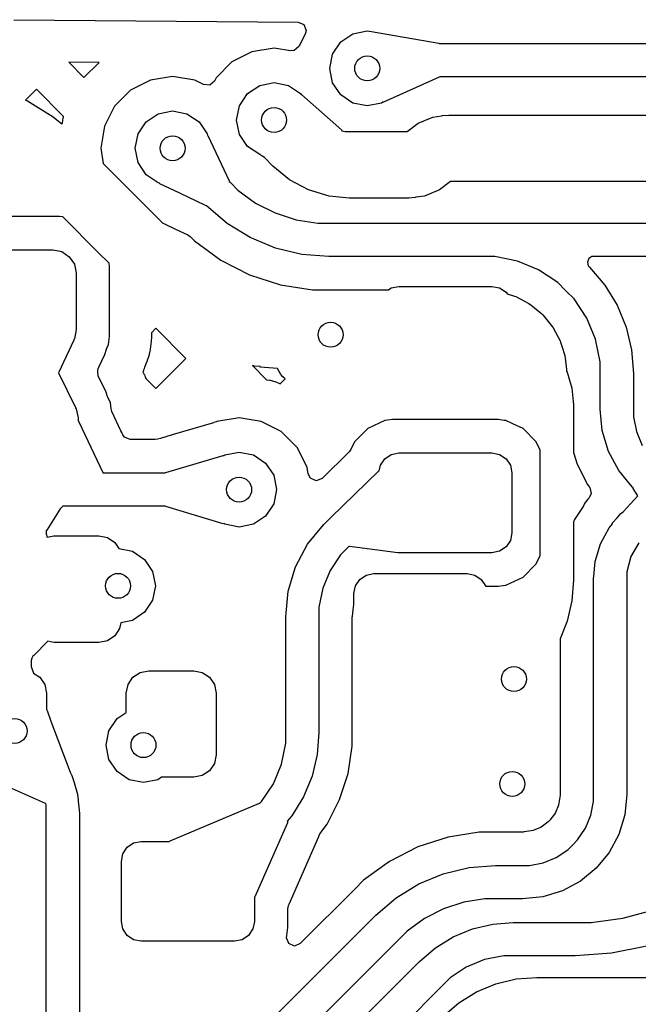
# Model space of a CAD drawing. Extents: x 126.5 to 186.7, y -114.4 to -68.6.
# Tile 5 of 32: x 141.7 to 145.4, y -87.1 to -81.1. Entities that reach past the tile are written whole.
import ezdxf

# ---------------------------------------------------------------- set-up
doc = ezdxf.new("R2010")
doc.units = 0
doc.layers.add('BLACK', color=7, linetype='CONTINUOUS')

msp = doc.modelspace()

# ---------------------------------------------------------------- linework, layer by layer
at = {"layer": 'BLACK', "linetype": 'CONTINUOUS'}
for p, q in [((141.624118, -81.149173), (143.332477, -81.164082)), ((143.332477, -81.164082), (143.366998, -81.178735)), ((143.366998, -81.178735), (143.381047, -81.213508)), ((143.375708, -81.235326), (143.337495, -81.310322)), ((143.381047, -81.213508), (143.375708, -81.235326)), ((143.588986, -81.282643), (143.661981, -81.233869)), ((143.661981, -81.233869), (143.748085, -81.216742)), ((143.748085, -81.216742), (143.759488, -81.21901)), ((143.759488, -81.21901), (143.759775, -81.218893)), ((143.759775, -81.218893), (143.761678, -81.219058)), ((143.761678, -81.219058), (144.178521, -81.290083)), ((143.188085, -81.320938), (143.054959, -81.342023)), ((143.286171, -81.336473), (143.188085, -81.320938)), ((143.337495, -81.310322), (143.308978, -81.334678)), ((143.540212, -81.355638), (143.588986, -81.282643)), ((144.178521, -81.290083), (144.181158, -81.291742)), ((144.181158, -81.291742), (148.597876, -81.291742)), ((143.054956, -81.342024), (142.934871, -81.403209)), ((143.054957, -81.342023), (143.054956, -81.342024)), ((143.054959, -81.342023), (143.054957, -81.342023)), ((143.308978, -81.334678), (143.286171, -81.336473)), ((143.523085, -81.441742), (143.540212, -81.355638)), ((142.136048, -81.405649), (141.953381, -81.404054)), ((141.953381, -81.404054), (142.045512, -81.496185)), ((142.045512, -81.496185), (142.136048, -81.405649)), ((142.934864, -81.403214), (142.83956, -81.498518)), ((142.934871, -81.403209), (142.934864, -81.403214)), ((143.540212, -81.527846), (143.523085, -81.441742)), ((142.578085, -81.490938), (142.444959, -81.512023)), ((142.711211, -81.512023), (142.578085, -81.490938)), ((142.839555, -81.498525), (142.829886, -81.5175)), ((142.83956, -81.498518), (142.839555, -81.498525)), ((144.181321, -81.494834), (143.845119, -81.644741)), ((144.184829, -81.492421), (144.181321, -81.494834)), ((144.18511, -81.491742), (144.184829, -81.492421)), ((148.49814, -81.491742), (144.18511, -81.491742)), ((142.444956, -81.512024), (142.324871, -81.573209)), ((142.444957, -81.512023), (142.444956, -81.512024)), ((142.444959, -81.512023), (142.444957, -81.512023)), ((142.711212, -81.512023), (142.711211, -81.512023)), ((142.711213, -81.512024), (142.711212, -81.512023)), ((142.763983, -81.538911), (142.711213, -81.512024)), ((142.801367, -81.541855), (142.763983, -81.538911)), ((142.829886, -81.5175), (142.801367, -81.541855)), ((143.028986, -81.592643), (143.101981, -81.543869)), ((143.101981, -81.543869), (143.188085, -81.526742)), ((143.188085, -81.526742), (143.274189, -81.543869)), ((143.274189, -81.543869), (143.347184, -81.592643)), ((143.588986, -81.600841), (143.540212, -81.527846)), ((141.759212, -81.566266), (141.693576, -81.631901)), ((141.923088, -81.730142), (141.759212, -81.566266)), ((142.324864, -81.573214), (142.229557, -81.668521)), ((142.324871, -81.573209), (142.324864, -81.573214)), ((142.980212, -81.665638), (143.028986, -81.592643)), ((143.347184, -81.592643), (143.350921, -81.598236)), ((143.350921, -81.598236), (143.355398, -81.599949)), ((143.355398, -81.599949), (143.593231, -81.811487)), ((143.661981, -81.649615), (143.588986, -81.600841)), ((141.693576, -81.631901), (141.705468, -81.636827)), ((141.705468, -81.636827), (141.861149, -81.732229)), ((142.229552, -81.668528), (142.168367, -81.788613)), ((142.229557, -81.668521), (142.229552, -81.668528)), ((142.963085, -81.751742), (142.980212, -81.665638)), ((143.748085, -81.666742), (143.661981, -81.649615)), ((143.834189, -81.649615), (143.748085, -81.666742)), ((143.841332, -81.644842), (143.834189, -81.649615)), ((143.845119, -81.644741), (143.841332, -81.644842)), ((141.861149, -81.732229), (141.911922, -81.775593)), ((141.921018, -81.73941), (141.92177, -81.735634)), ((141.92177, -81.735634), (141.923088, -81.730142)), ((142.418986, -81.762643), (142.491981, -81.713869)), ((142.491981, -81.713869), (142.578085, -81.696742)), ((142.578085, -81.696742), (142.664189, -81.713869)), ((142.664189, -81.713869), (142.737184, -81.762643)), ((144.053408, -81.771416), (144.142827, -81.734364)), ((144.142827, -81.734364), (144.195254, -81.727458)), ((144.195254, -81.727458), (144.199777, -81.725585)), ((144.199777, -81.725585), (144.238229, -81.721797)), ((144.238229, -81.721797), (144.238789, -81.721724)), ((144.238789, -81.721724), (144.238789, -81.721742)), ((144.238789, -81.721742), (144.23879, -81.721742)), ((144.23879, -81.721742), (144.238795, -81.721742)), ((144.238795, -81.721742), (147.777762, -81.721742)), ((141.911922, -81.775593), (141.915919, -81.771597)), ((141.915919, -81.771597), (141.921018, -81.73941)), ((142.168366, -81.788616), (142.147281, -81.921742)), ((142.168367, -81.788613), (142.168366, -81.788614)), ((142.168366, -81.788614), (142.168366, -81.788616)), ((142.370212, -81.835638), (142.418986, -81.762643)), ((142.737184, -81.762643), (142.785958, -81.835638)), ((142.980212, -81.837846), (142.963085, -81.751742)), ((143.98785, -81.821742), (144.053408, -81.771416)), ((142.353085, -81.921742), (142.370212, -81.835638)), ((142.785958, -81.835638), (142.787311, -81.842442)), ((142.787311, -81.842442), (142.790696, -81.845681)), ((142.790696, -81.845681), (142.918798, -82.117227)), ((143.028986, -81.910841), (142.980212, -81.837846)), ((143.593231, -81.811487), (143.595745, -81.816677)), ((143.595745, -81.816677), (143.61465, -81.821743)), ((143.61465, -81.821743), (143.649002, -81.821742)), ((143.649002, -81.821742), (143.649003, -81.821742)), ((143.649003, -81.821742), (143.98785, -81.821742)), ((143.101981, -81.959615), (143.028986, -81.910841)), ((142.147281, -81.921742), (142.161649, -82.012462)), ((142.370212, -82.007846), (142.353085, -81.921742)), ((143.107437, -81.9607), (143.101981, -81.959615)), ((143.110409, -81.964825), (143.107437, -81.9607)), ((143.131146, -81.977645), (143.110409, -81.964825)), ((142.161649, -82.012462), (142.415708, -82.266522)), ((142.418986, -82.080841), (142.370212, -82.007846)), ((143.181664, -82.028163), (143.131146, -81.977645)), ((143.181663, -82.028176), (143.18167, -82.028169)), ((143.281818, -82.110365), (143.181663, -82.028176)), ((143.181668, -82.028166), (143.181664, -82.028163)), ((143.18167, -82.028169), (143.181668, -82.028166)), ((142.491981, -82.129615), (142.418986, -82.080841)), ((142.498911, -82.130993), (142.491981, -82.129615)), ((142.501955, -82.134376), (142.498911, -82.130993)), ((142.62208, -82.191718), (142.501955, -82.134376)), ((142.918798, -82.117227), (142.91899, -82.121226)), ((142.91899, -82.121226), (142.923796, -82.126032)), ((142.923796, -82.126032), (142.923832, -82.126076)), ((142.923832, -82.126076), (142.970477, -82.172719)), ((143.396083, -82.171437), (143.281818, -82.110365)), ((144.24833, -82.121742), (144.18269, -82.172086)), ((147.777861, -82.121742), (144.24833, -82.121742)), ((142.776302, -82.265337), (142.62208, -82.191718)), ((142.970477, -82.172719), (143.077307, -82.250333)), ((143.520066, -82.209044), (143.396083, -82.171437)), ((143.640485, -82.220903), (143.520066, -82.209044)), ((144.093283, -82.2091), (144.041057, -82.215966)), ((144.18269, -82.172086), (144.093283, -82.2091)), ((142.415708, -82.266522), (142.415712, -82.266527)), ((142.415712, -82.266527), (142.519784, -82.370598)), ((142.781341, -82.266419), (142.776302, -82.265337)), ((142.782375, -82.267453), (142.781341, -82.266419)), ((142.782372, -82.267458), (142.782376, -82.267454)), ((142.906338, -82.373331), (142.782372, -82.267458)), ((142.782376, -82.267454), (142.782375, -82.267453)), ((143.077307, -82.250333), (143.194963, -82.31028)), ((143.649003, -82.221742), (143.640485, -82.220903)), ((143.649004, -82.221742), (143.649003, -82.221742)), ((143.997344, -82.221742), (143.649004, -82.221742)), ((143.997374, -82.221742), (143.997344, -82.221742)), ((144.036392, -82.217899), (143.997374, -82.221742)), ((144.041057, -82.215966), (144.036392, -82.217899)), ((143.194963, -82.31028), (143.320548, -82.351084)), ((141.897982, -82.331242), (141.538188, -82.331242)), ((141.897986, -82.331242), (141.897982, -82.331242)), ((141.917283, -82.333782), (141.897986, -82.331242)), ((142.132864, -82.549364), (141.917283, -82.333782)), ((142.519784, -82.370598), (142.520771, -82.37107)), ((142.520771, -82.37107), (142.520772, -82.371071)), ((142.520772, -82.371071), (142.533552, -82.377171)), ((142.533552, -82.377171), (142.533552, -82.377172)), ((142.533552, -82.377172), (142.596296, -82.407123)), ((143.045339, -82.458508), (142.906338, -82.373331)), ((143.320548, -82.351084), (143.45097, -82.371742)), ((143.45097, -82.371742), (143.516993, -82.371742)), ((143.516993, -82.371742), (144.445744, -82.371742)), ((144.445744, -82.371742), (145.110425, -82.371742)), ((145.110425, -82.371742), (148.516165, -82.371742)), ((142.596296, -82.407123), (142.669432, -82.442035)), ((142.669432, -82.442035), (142.68297, -82.451606)), ((142.68297, -82.451606), (142.709572, -82.478207)), ((142.709572, -82.478207), (142.709575, -82.478209)), ((142.709575, -82.478209), (142.867401, -82.592873)), ((143.195953, -82.520894), (143.045339, -82.458508)), ((141.578085, -82.531742), (141.858085, -82.531742)), ((141.858085, -82.531742), (141.911661, -82.542399)), ((141.911661, -82.542399), (141.95708, -82.572747)), ((142.132869, -82.549368), (142.132864, -82.549364)), ((142.196043, -82.612542), (142.132869, -82.549368)), ((143.354472, -82.558951), (143.195953, -82.520894)), ((143.516992, -82.571742), (143.354472, -82.558951)), ((141.95708, -82.572747), (141.987428, -82.618166)), ((141.987428, -82.618166), (141.998085, -82.671742)), ((142.198584, -82.631842), (142.196043, -82.612542)), ((142.867401, -82.592873), (142.867403, -82.592874)), ((142.867403, -82.592874), (143.041227, -82.681439)), ((143.516993, -82.571742), (143.516992, -82.571741)), ((143.516992, -82.571741), (143.516992, -82.571742)), ((144.445739, -82.571742), (143.516993, -82.571742)), ((144.514912, -82.571746), (144.445739, -82.571742)), ((144.650599, -82.598742), (144.514912, -82.571746)), ((144.778413, -82.651691), (144.650599, -82.598742)), ((145.080075, -82.58451), (145.071357, -82.605555)), ((145.071357, -82.605555), (145.075802, -82.627897)), ((145.099017, -82.571856), (145.080075, -82.58451)), ((145.110407, -82.571757), (145.099017, -82.571856)), ((145.110425, -82.571742), (145.110407, -82.571742)), ((145.110407, -82.571742), (145.110407, -82.571757)), ((148.696143, -82.571742), (145.110425, -82.571742)), ((141.998085, -82.671742), (141.998085, -83.011742)), ((142.198584, -82.824916), (142.198584, -82.631842)), ((143.041227, -82.681439), (143.226764, -82.741723)), ((144.893442, -82.728556), (144.778413, -82.651691)), ((145.075802, -82.627897), (145.083786, -82.636021)), ((145.083786, -82.636021), (145.083786, -82.636022)), ((145.083786, -82.636022), (145.08379, -82.636028)), ((145.08379, -82.636028), (145.083797, -82.636033)), ((145.083797, -82.636033), (145.175752, -82.743703)), ((143.226764, -82.741723), (143.419448, -82.772242)), ((144.942354, -82.77747), (144.893442, -82.728556)), ((145.175752, -82.743703), (145.249732, -82.864431)), ((143.419448, -82.772242), (143.419449, -82.772242)), ((143.419449, -82.772242), (143.516991, -82.772242)), ((143.516991, -82.772242), (143.564585, -82.772243)), ((143.564585, -82.772243), (143.564588, -82.772242)), ((143.564588, -82.772242), (143.875151, -82.772242)), ((143.875151, -82.772242), (143.892161, -82.760876)), ((143.892161, -82.760876), (143.938083, -82.751742)), ((143.938083, -82.751742), (144.498083, -82.751742)), ((144.498083, -82.751742), (144.544005, -82.760876)), ((144.544005, -82.760876), (144.582936, -82.786889)), ((144.582936, -82.786889), (144.58874, -82.795576)), ((144.58874, -82.795576), (144.633156, -82.809052)), ((144.942372, -82.777451), (144.942354, -82.77747)), ((144.991286, -82.826366), (144.942372, -82.777451)), ((142.198585, -83.051643), (142.198584, -82.824916)), ((144.633156, -82.809052), (144.64203, -82.812728)), ((144.64203, -82.812728), (144.720273, -82.854553)), ((144.720273, -82.854553), (144.728259, -82.859889)), ((144.728259, -82.859889), (144.730641, -82.861844)), ((144.730641, -82.861844), (144.79695, -82.916265)), ((145.068147, -82.9414), (144.991286, -82.826366)), ((144.79695, -82.916265), (144.803733, -82.923048)), ((145.249732, -82.864431), (145.303917, -82.995245)), ((144.803733, -82.923048), (144.859944, -82.991543)), ((145.121091, -83.069219), (145.068147, -82.9414)), ((141.998085, -83.011742), (141.987428, -83.065318)), ((142.477632, -83.003106), (142.450584, -83.030154)), ((142.450584, -83.030154), (142.450585, -83.055768)), ((142.658652, -83.184126), (142.477632, -83.003106)), ((144.859944, -82.991543), (144.865279, -82.999528)), ((144.865279, -82.999528), (144.907106, -83.077785)), ((145.303917, -82.995245), (145.336972, -83.132924)), ((141.983663, -83.073464), (141.892568, -83.270573)), ((141.984248, -83.070076), (141.983663, -83.073464)), ((141.987428, -83.065318), (141.984248, -83.070076)), ((142.192057, -83.101229), (142.198585, -83.051643)), ((142.448967, -83.080449), (142.440644, -83.14367)), ((142.44915, -83.07886), (142.448967, -83.080449)), ((142.449644, -83.073849), (142.44915, -83.07886)), ((142.449775, -83.07225), (142.449644, -83.073849)), ((142.450315, -83.064019), (142.449775, -83.07225)), ((142.450394, -83.062414), (142.450315, -83.064019)), ((142.450559, -83.057372), (142.450394, -83.062414)), ((142.450585, -83.055768), (142.450559, -83.057372)), ((144.907106, -83.077785), (144.910781, -83.086657)), ((144.910781, -83.086657), (144.91801, -83.110489)), ((145.148083, -83.204909), (145.121091, -83.069219)), ((142.170205, -83.159674), (142.180105, -83.127899)), ((142.180105, -83.127899), (142.18247, -83.121785)), ((142.18247, -83.121785), (142.192057, -83.101229)), ((142.440015, -83.147356), (142.437595, -83.158866)), ((142.440644, -83.14367), (142.440015, -83.147356)), ((144.91801, -83.110489), (144.935028, -83.166587)), ((145.336972, -83.132924), (145.34808, -83.274039)), ((142.134342, -83.237272), (142.170205, -83.159674)), ((142.416634, -83.215901), (142.40957, -83.238575)), ((142.424512, -83.199011), (142.416634, -83.215901)), ((142.425965, -83.195558), (142.424512, -83.199011)), ((142.430112, -83.184539), (142.425965, -83.195558)), ((142.431295, -83.180991), (142.430112, -83.184539)), ((142.436686, -83.162495), (142.431295, -83.180991)), ((142.437595, -83.158866), (142.436686, -83.162495)), ((142.477633, -83.365147), (142.658653, -83.184127)), ((142.658653, -83.184127), (142.658652, -83.184126)), ((144.935028, -83.166587), (144.936538, -83.171562)), ((144.936538, -83.171562), (144.938411, -83.180982)), ((144.938411, -83.180982), (144.945242, -83.25032)), ((145.148084, -83.274084), (145.148083, -83.204909)), ((141.892568, -83.270573), (141.995253, -83.478156)), ((142.128238, -83.251147), (142.130177, -83.246285)), ((142.129087, -83.263864), (142.128238, -83.251147)), ((142.130736, -83.288566), (142.129087, -83.263864)), ((142.130177, -83.246285), (142.134342, -83.237272)), ((142.400684, -83.261656), (142.399663, -83.263864)), ((142.399663, -83.263864), (142.408065, -83.280848)), ((142.401331, -83.260193), (142.400684, -83.261656)), ((142.403291, -83.255561), (142.401331, -83.260193)), ((142.403892, -83.254075), (142.403291, -83.255561)), ((142.406856, -83.246378), (142.403892, -83.254075)), ((142.40741, -83.244865), (142.406856, -83.246378)), ((142.409069, -83.240095), (142.40741, -83.244865)), ((142.40957, -83.238575), (142.409069, -83.240095)), ((143.069719, -83.230063), (143.058205, -83.227298)), ((143.058205, -83.227298), (143.142789, -83.311882)), ((143.106209, -83.232935), (143.069719, -83.230063)), ((143.105485, -83.236576), (143.106209, -83.232935)), ((143.208335, -83.243917), (143.105485, -83.236576)), ((143.229734, -83.280981), (143.208335, -83.243917)), ((144.945242, -83.25032), (144.946272, -83.260779)), ((144.946272, -83.260779), (144.949277, -83.266401)), ((144.949277, -83.266401), (144.978274, -83.36202)), ((145.148085, -83.274084), (145.148084, -83.274084)), ((145.148085, -83.488395), (145.148085, -83.274084)), ((145.34808, -83.274039), (145.348085, -83.274082)), ((145.348085, -83.274082), (145.348085, -83.488396)), ((142.176771, -83.381628), (142.130736, -83.288566)), ((142.408065, -83.280848), (142.409078, -83.28303)), ((142.409078, -83.28303), (142.412091, -83.289957)), ((142.412091, -83.289957), (142.412994, -83.292178)), ((142.412994, -83.292178), (142.417369, -83.303754)), ((142.417369, -83.303754), (142.417976, -83.30549)), ((142.417976, -83.30549), (142.477633, -83.365147)), ((143.142789, -83.311882), (143.160417, -83.314675)), ((143.160417, -83.314675), (143.164193, -83.315427)), ((143.164193, -83.315427), (143.175957, -83.318252)), ((143.175957, -83.318252), (143.179655, -83.319295)), ((143.179655, -83.319295), (143.198499, -83.325417)), ((143.198499, -83.325417), (143.202107, -83.326747)), ((143.202107, -83.326747), (143.21329, -83.331378)), ((143.21329, -83.331378), (143.216787, -83.33299)), ((143.216787, -83.33299), (143.224354, -83.336845)), ((143.224354, -83.336845), (143.255087, -83.306111)), ((143.240673, -83.294017), (143.229734, -83.280981)), ((143.255087, -83.306111), (143.240673, -83.294017)), ((142.17945, -83.387043), (142.176771, -83.381628)), ((142.18528, -83.40869), (142.17945, -83.387043)), ((144.978274, -83.36202), (144.986128, -83.441851)), ((142.188185, -83.416658), (142.18528, -83.40869)), ((142.203972, -83.450513), (142.188185, -83.416658)), ((142.206332, -83.468442), (142.203972, -83.450513)), ((144.986128, -83.441851), (144.986164, -83.441938)), ((144.986164, -83.441938), (144.988085, -83.461447)), ((141.995253, -83.478156), (141.995412, -83.480541)), ((141.995412, -83.480541), (141.999343, -83.486424)), ((141.999343, -83.486424), (142.01, -83.54)), ((142.208843, -83.487521), (142.206332, -83.468442)), ((142.21309, -83.501994), (142.208843, -83.487521)), ((142.267688, -83.617991), (142.21309, -83.501994)), ((144.988085, -83.461447), (144.988085, -83.74988)), ((145.160825, -83.61781), (145.148079, -83.488395)), ((145.148079, -83.488395), (145.148085, -83.488395)), ((145.348085, -83.488396), (145.348079, -83.488456)), ((145.348079, -83.488456), (145.348079, -83.534032)), ((142.01, -83.54), (142.01, -83.559757)), ((142.01, -83.559757), (142.01497, -83.563685)), ((142.01497, -83.563685), (142.015339, -83.564403)), ((142.015339, -83.564403), (142.086753, -83.716126)), ((142.823512, -83.569826), (142.576295, -83.643111)), ((142.825885, -83.56937), (142.823512, -83.569826)), ((142.839373, -83.564868), (142.825777, -83.568812)), ((142.825777, -83.568812), (142.825885, -83.56937)), ((142.844957, -83.562023), (142.839373, -83.564868)), ((142.844962, -83.562022), (142.844957, -83.562023)), ((142.978084, -83.540938), (142.844962, -83.562022)), ((142.978085, -83.540938), (142.978084, -83.540938)), ((143.111211, -83.562023), (142.978085, -83.540938)), ((143.111212, -83.562023), (143.111211, -83.562023)), ((143.111213, -83.562024), (143.111212, -83.562023)), ((143.231298, -83.623209), (143.111213, -83.562024)), ((143.853849, -83.557388), (143.751415, -83.605154)), ((143.85385, -83.557387), (143.853849, -83.557388)), ((143.869411, -83.555338), (143.85385, -83.557387)), ((143.900529, -83.551242), (143.869411, -83.555338)), ((144.535637, -83.551242), (143.900529, -83.551242)), ((144.571307, -83.555938), (144.535637, -83.551242)), ((144.582315, -83.557387), (144.571307, -83.555938)), ((144.623347, -83.576521), (144.582315, -83.557387)), ((145.348079, -83.534032), (145.365885, -83.623549)), ((142.272686, -83.62861), (142.267688, -83.617991)), ((142.279511, -83.643111), (142.272686, -83.62861)), ((143.231305, -83.623214), (143.231298, -83.623209)), ((143.326612, -83.718521), (143.231305, -83.623214)), ((143.751413, -83.605155), (143.671495, -83.685074)), ((143.751415, -83.605154), (143.751413, -83.605155)), ((144.68475, -83.605154), (144.623347, -83.576521)), ((144.684752, -83.605155), (144.68475, -83.605154)), ((144.764669, -83.685072), (144.684752, -83.605155)), ((145.198575, -83.74225), (145.160825, -83.61781)), ((145.365885, -83.623549), (145.400814, -83.707872)), ((142.289197, -83.65689), (142.279511, -83.643111)), ((142.323845, -83.671242), (142.289197, -83.65689)), ((142.47429, -83.671242), (142.323845, -83.671242)), ((142.488216, -83.669221), (142.47429, -83.671242)), ((142.504955, -83.664259), (142.488216, -83.669221)), ((142.576295, -83.643111), (142.504955, -83.664259)), ((143.671493, -83.685076), (143.650327, -83.730465)), ((143.671495, -83.685074), (143.671493, -83.685076)), ((144.76467, -83.685074), (144.764669, -83.685072)), ((144.764671, -83.685075), (144.76467, -83.685074)), ((144.788085, -83.735286), (144.764671, -83.685075)), ((142.086753, -83.716126), (142.158885, -83.869375)), ((142.891981, -83.763869), (142.978085, -83.746742)), ((142.978085, -83.746742), (143.064189, -83.763869)), ((143.326617, -83.718528), (143.326612, -83.718521)), ((143.354582, -83.773414), (143.326617, -83.718528)), ((143.640127, -83.744838), (143.476484, -83.904397)), ((143.650327, -83.730465), (143.640127, -83.744838)), ((144.788085, -84.368197), (144.788085, -83.735286)), ((145.259877, -83.856934), (145.198575, -83.74225)), ((142.536458, -83.869259), (142.881921, -83.766851)), ((142.881921, -83.766851), (142.886758, -83.767358)), ((142.886758, -83.767358), (142.891981, -83.763869)), ((143.064189, -83.763869), (143.137184, -83.812643)), ((143.387804, -83.838616), (143.354582, -83.773414)), ((143.827217, -83.82582), (143.85323, -83.786889)), ((143.85323, -83.786889), (143.892161, -83.760876)), ((143.892161, -83.760876), (143.938083, -83.751742)), ((143.938083, -83.751742), (144.498083, -83.751742)), ((144.498083, -83.751742), (144.544005, -83.760876)), ((144.544005, -83.760876), (144.582936, -83.786889)), ((144.582936, -83.786889), (144.608949, -83.82582)), ((144.988085, -83.74988), (145.01087, -83.820003)), ((143.137184, -83.812643), (143.185958, -83.885638)), ((143.39388, -83.876982), (143.387804, -83.838616)), ((143.529285, -84.139934), (143.815467, -83.860894)), ((143.815467, -83.860894), (143.820652, -83.858822)), ((143.820652, -83.858822), (143.827217, -83.82582)), ((144.608949, -83.82582), (144.618083, -83.871742)), ((145.01087, -83.820003), (145.072602, -83.941155)), ((145.329937, -83.942298), (145.259877, -83.856934)), ((142.158885, -83.869375), (142.159414, -83.871742)), ((142.159414, -83.871742), (142.159999, -83.871742)), ((142.159999, -83.871742), (142.443656, -83.871742)), ((142.443656, -83.871742), (142.532288, -83.871742)), ((142.532288, -83.871742), (142.536458, -83.869259)), ((143.185958, -83.885638), (143.203085, -83.971742)), ((143.407193, -83.903522), (143.39388, -83.876982)), ((143.441657, -83.91831), (143.407193, -83.903522)), ((143.476484, -83.904397), (143.441657, -83.91831)), ((144.618083, -83.871742), (144.618083, -84.231742)), ((143.203085, -83.971742), (143.185958, -84.057846)), ((145.072602, -83.941155), (145.077044, -83.947268)), ((145.077044, -83.947268), (145.083219, -83.955767)), ((145.083219, -83.955767), (145.085919, -83.959482)), ((145.085919, -83.959482), (145.094675, -83.995948)), ((145.329938, -83.942299), (145.329937, -83.942298)), ((145.342374, -83.957453), (145.329938, -83.942299)), ((145.346766, -83.961845), (145.342374, -83.957453)), ((145.347373, -83.96536), (145.346766, -83.961845)), ((145.375377, -84.009671), (145.347373, -83.96536)), ((145.075124, -84.029145), (145.059926, -84.047319)), ((145.075132, -84.029137), (145.075124, -84.029145)), ((145.075137, -84.029131), (145.075132, -84.029137)), ((145.081993, -84.021832), (145.075137, -84.029131)), ((145.094675, -83.995948), (145.081993, -84.021832)), ((145.285831, -84.104988), (145.375377, -84.009671)), ((141.902612, -84.086893), (141.821528, -84.215414)), ((141.917764, -84.071742), (141.902612, -84.086893)), ((141.974132, -84.071742), (141.917764, -84.071742)), ((141.974151, -84.071742), (141.974132, -84.071742)), ((142.018171, -84.071742), (141.974151, -84.071742)), ((142.159999, -84.071742), (142.018171, -84.071742)), ((142.443656, -84.071742), (142.159999, -84.071742)), ((142.533396, -84.071742), (142.443656, -84.071742)), ((142.53646, -84.074224), (142.533396, -84.071742)), ((142.88192, -84.176632), (142.53646, -84.074224)), ((143.185958, -84.057846), (143.137184, -84.130841)), ((145.042275, -84.080149), (144.994272, -84.151979)), ((145.047471, -84.069978), (145.042275, -84.080149)), ((145.051395, -84.059405), (145.047471, -84.069978)), ((145.051397, -84.059402), (145.051395, -84.059405)), ((145.058312, -84.049491), (145.051397, -84.059402)), ((145.059888, -84.047368), (145.058312, -84.049491)), ((145.059926, -84.047319), (145.059888, -84.047368)), ((143.137184, -84.130841), (143.064189, -84.179615)), ((143.487373, -84.181032), (143.524739, -84.143665)), ((143.524739, -84.143665), (143.529285, -84.139934)), ((144.994272, -84.151979), (144.988085, -84.166912)), ((145.224911, -84.169836), (145.251341, -84.141701)), ((145.251341, -84.141701), (145.272292, -84.116176)), ((145.272292, -84.116176), (145.272379, -84.116027)), ((145.272379, -84.116027), (145.272382, -84.116025)), ((145.272382, -84.116025), (145.285831, -84.104988)), ((141.821528, -84.215414), (141.818085, -84.217847)), ((141.818085, -84.217847), (141.818085, -84.220871)), ((141.818085, -84.220871), (141.818085, -84.220884)), ((141.818085, -84.220884), (141.818116, -84.220884)), ((141.818116, -84.220884), (141.818114, -84.2366)), ((142.887125, -84.17637), (142.88192, -84.176632)), ((142.891981, -84.179615), (142.887125, -84.17637)), ((142.978085, -84.196742), (142.891981, -84.179615)), ((143.064189, -84.179615), (142.978085, -84.196742)), ((143.39003, -84.299666), (143.474912, -84.196246)), ((143.474912, -84.196246), (143.474937, -84.196186)), ((143.474937, -84.196186), (143.487373, -84.181032)), ((144.988085, -84.166912), (144.988085, -84.516895)), ((145.150799, -84.298008), (145.202638, -84.201039)), ((145.202638, -84.201039), (145.222705, -84.176589)), ((145.222705, -84.176589), (145.223312, -84.17199)), ((145.223312, -84.17199), (145.224911, -84.169836)), ((141.818114, -84.2366), (141.823891, -84.258176)), ((141.823891, -84.258176), (141.865, -84.25)), ((141.865, -84.25), (142.135, -84.25)), ((142.135, -84.25), (142.186662, -84.260276)), ((142.186662, -84.260276), (142.230459, -84.289541)), ((144.608949, -84.277664), (144.582936, -84.316595)), ((144.618083, -84.231742), (144.608949, -84.277664)), ((142.230459, -84.289541), (142.254789, -84.325952)), ((142.254789, -84.325952), (142.336104, -84.342127)), ((143.317683, -84.435005), (143.39003, -84.299666)), ((143.628806, -84.322469), (143.588214, -84.363058)), ((143.628797, -84.322452), (143.628793, -84.322454)), ((143.628793, -84.322454), (143.628793, -84.322456)), ((143.628793, -84.322456), (143.628806, -84.322469)), ((143.639065, -84.312182), (143.628797, -84.322452)), ((143.64206, -84.313654), (143.639065, -84.312182)), ((143.932131, -84.350976), (143.64206, -84.313654)), ((144.582936, -84.316595), (144.544005, -84.342608)), ((145.118872, -84.403226), (145.150799, -84.298008)), ((145.380212, -84.291073), (145.332692, -84.373366)), ((142.336104, -84.342127), (142.409099, -84.390901)), ((142.409099, -84.390901), (142.457873, -84.463896)), ((143.588214, -84.363058), (143.524426, -84.458515)), ((143.934026, -84.351065), (143.932131, -84.350976)), ((143.934224, -84.350974), (143.934026, -84.351065)), ((143.938083, -84.351742), (143.934224, -84.350974)), ((144.498083, -84.351742), (143.938083, -84.351742)), ((144.544005, -84.342608), (144.498083, -84.351742)), ((144.764671, -84.418409), (144.788085, -84.368197)), ((145.332692, -84.373366), (145.308089, -84.465155)), ((143.273131, -84.581858), (143.317683, -84.435005)), ((143.524426, -84.458515), (143.480488, -84.564582)), ((144.68475, -84.49833), (144.764671, -84.418409)), ((145.110007, -84.493146), (145.118872, -84.403226)), ((142.457873, -84.463896), (142.475, -84.55)), ((143.677219, -84.55082), (143.703232, -84.511889)), ((143.703232, -84.511889), (143.742163, -84.485876)), ((143.742163, -84.485876), (143.788085, -84.476742)), ((143.788085, -84.476742), (144.348085, -84.476742)), ((144.348085, -84.476742), (144.394007, -84.485876)), ((144.394007, -84.485876), (144.432938, -84.511889)), ((144.432938, -84.511889), (144.458951, -84.55082)), ((144.582314, -84.546097), (144.68475, -84.49833)), ((144.988085, -84.516895), (144.978615, -84.640595)), ((145.108085, -84.512651), (145.108897, -84.504416)), ((145.108085, -84.512653), (145.108085, -84.512651)), ((145.108085, -84.51266), (145.108085, -84.512653)), ((145.108085, -85.804121), (145.108085, -84.51266)), ((145.108897, -84.504416), (145.110006, -84.493151)), ((145.110006, -84.493151), (145.110007, -84.493146)), ((145.308089, -84.465155), (145.308085, -84.51266)), ((145.308085, -84.51266), (145.308085, -85.804126)), ((142.475, -84.55), (142.457873, -84.636104)), ((143.480488, -84.564582), (143.458086, -84.677183)), ((143.668085, -84.596742), (143.677219, -84.55082)), ((144.458951, -84.55082), (144.459234, -84.552242)), ((144.459234, -84.552242), (144.535633, -84.552242)), ((144.535633, -84.552242), (144.535637, -84.552242)), ((144.535637, -84.552242), (144.582314, -84.546097)), ((142.457873, -84.636104), (142.409099, -84.709099)), ((143.260007, -84.715072), (143.273131, -84.581858)), ((143.668085, -84.662443), (143.668085, -84.596742)), ((143.458086, -84.677183), (143.458085, -84.734582)), ((143.659004, -84.731409), (143.663796, -84.695018)), ((143.663796, -84.695018), (143.668085, -84.662443)), ((144.978615, -84.640595), (144.950425, -84.761412)), ((142.409099, -84.709099), (142.336104, -84.757873)), ((143.258085, -84.734584), (143.260006, -84.715075)), ((143.258085, -85.430613), (143.258085, -84.734584)), ((143.260006, -84.715075), (143.260007, -84.715072)), ((143.458085, -84.734582), (143.458085, -84.734584)), ((143.458085, -84.734584), (143.458085, -85.430615)), ((143.658585, -84.737806), (143.659004, -84.731409)), ((143.658585, -85.383022), (143.658585, -84.737806)), ((142.259724, -84.806662), (142.230459, -84.850459)), ((142.266681, -84.771681), (142.259724, -84.806662)), ((142.336104, -84.757873), (142.266681, -84.771681)), ((144.950425, -84.761412), (144.907585, -84.868032)), ((142.230459, -84.850459), (142.186662, -84.879724)), ((144.907585, -84.868032), (144.907585, -85.800894)), ((141.82865, -84.882769), (141.743988, -84.967431)), ((141.865, -84.89), (141.82865, -84.882769)), ((142.135, -84.89), (141.865, -84.89)), ((142.186662, -84.879724), (142.135, -84.89)), ((141.731745, -84.98489), (141.728087, -84.998525)), ((141.738808, -84.972666), (141.731745, -84.98489)), ((141.743801, -84.967676), (141.738808, -84.972666)), ((141.743778, -84.967638), (141.743773, -84.967648)), ((141.743773, -84.967648), (141.743801, -84.967676)), ((141.743795, -84.967625), (141.743778, -84.967638)), ((141.743815, -84.967604), (141.743795, -84.967625)), ((141.743818, -84.967603), (141.743815, -84.967604)), ((141.74384, -84.967625), (141.743818, -84.967603)), ((141.743988, -84.967431), (141.74384, -84.967625)), ((141.728087, -84.998525), (141.728085, -85.005554)), ((141.728085, -85.005554), (141.728085, -85.034066)), ((141.728085, -85.034066), (141.742411, -85.074117)), ((141.742411, -85.074117), (141.780459, -85.099541)), ((141.780459, -85.099541), (141.809724, -85.143338)), ((142.310276, -85.143338), (142.339541, -85.099541)), ((142.339541, -85.099541), (142.383338, -85.070276)), ((142.383338, -85.070276), (142.435, -85.06)), ((142.435, -85.06), (142.705, -85.06)), ((142.705, -85.06), (142.756662, -85.070276)), ((142.756662, -85.070276), (142.800459, -85.099541)), ((142.800459, -85.099541), (142.829724, -85.143338)), ((141.809724, -85.143338), (141.82, -85.195)), ((142.3, -85.195), (142.310276, -85.143338)), ((142.829724, -85.143338), (142.84, -85.195)), ((141.82, -85.195), (141.82, -85.291026)), ((142.3, -85.310215), (142.3, -85.195)), ((142.84, -85.195), (142.84, -85.565)), ((141.82, -85.291026), (141.821736, -85.29588)), ((141.821736, -85.29588), (141.823811, -85.298229)), ((141.823811, -85.298229), (141.846187, -85.36269)), ((142.243986, -85.347643), (142.3, -85.310215)), ((141.846187, -85.36269), (141.961992, -85.668898)), ((142.195212, -85.420638), (142.243986, -85.347643)), ((143.658586, -85.383026), (143.658585, -85.383022)), ((143.658585, -85.430621), (143.658586, -85.383026)), ((142.178085, -85.506742), (142.195212, -85.420638)), ((143.258084, -85.494744), (143.258085, -85.430613)), ((143.458085, -85.430617), (143.447604, -85.563761)), ((143.458085, -85.430615), (143.458084, -85.430616)), ((143.458084, -85.430616), (143.458085, -85.430617)), ((143.658584, -85.513384), (143.658585, -85.430621)), ((142.195212, -85.592846), (142.178085, -85.506742)), ((143.233061, -85.620542), (143.258084, -85.494744)), ((143.632689, -85.676872), (143.658584, -85.513384)), ((142.84, -85.565), (142.829724, -85.616662)), ((143.447604, -85.563761), (143.416426, -85.693627)), ((142.243986, -85.665841), (142.195212, -85.592846)), ((142.829724, -85.616662), (142.800459, -85.660459)), ((143.183978, -85.739042), (143.233061, -85.620542)), ((141.961992, -85.668898), (141.972782, -85.689086)), ((141.972782, -85.689086), (141.985566, -85.731232)), ((142.316981, -85.714615), (142.243986, -85.665841)), ((142.511062, -85.7), (142.489189, -85.714615)), ((142.705, -85.7), (142.511062, -85.7)), ((142.756662, -85.689724), (142.705, -85.7)), ((142.800459, -85.660459), (142.756662, -85.689724)), ((143.416426, -85.693627), (143.365318, -85.817018)), ((143.581539, -85.834297), (143.632689, -85.676872)), ((141.814128, -85.857349), (141.465578, -85.704133)), ((141.985566, -85.731232), (141.987957, -85.737554)), ((141.987957, -85.737554), (141.987912, -85.738968)), ((141.987912, -85.738968), (142.006642, -85.800714)), ((142.403085, -85.731742), (142.316981, -85.714615)), ((142.489189, -85.714615), (142.403085, -85.731742)), ((143.112722, -85.84569), (143.183978, -85.739042)), ((142.006642, -85.800714), (142.009968, -85.834491)), ((143.365318, -85.817018), (143.295537, -85.930894)), ((144.907165, -85.807293), (144.900746, -85.856026)), ((144.907585, -85.800894), (144.907165, -85.807293)), ((145.108083, -85.846057), (145.108085, -85.804121)), ((145.308085, -85.804126), (145.306164, -85.823635)), ((141.816189, -85.857753), (141.814128, -85.857349)), ((141.818075, -85.864791), (141.816189, -85.857753)), ((141.818075, -85.916802), (141.818075, -85.864791)), ((142.009968, -85.834491), (142.011208, -85.838062)), ((142.011208, -85.838062), (142.010876, -85.843712)), ((142.010876, -85.843712), (142.01615, -85.89726)), ((142.563871, -86.080984), (143.100226, -85.855315)), ((143.100226, -85.855315), (143.103113, -85.855299)), ((143.103113, -85.855299), (143.112722, -85.84569)), ((143.506394, -85.981783), (143.581539, -85.834297)), ((144.897435, -85.86838), (144.879867, -85.910789)), ((144.900746, -85.856026), (144.897435, -85.86838)), ((145.091716, -85.928315), (145.108083, -85.846057)), ((145.306162, -85.823637), (145.296055, -85.926213)), ((145.306164, -85.823635), (145.306162, -85.823637)), ((141.818085, -85.916802), (141.818075, -85.916802)), ((141.818085, -87.427527), (141.818085, -85.916802)), ((142.01615, -85.89726), (142.016164, -85.897293)), ((142.016164, -85.897293), (142.018085, -85.916802)), ((142.018085, -85.916802), (142.018085, -87.427527)), ((143.295537, -85.930894), (143.267576, -85.963634)), ((144.873471, -85.921867), (144.845478, -85.958344)), ((144.879867, -85.910789), (144.873471, -85.921867)), ((145.059617, -86.005801), (145.091716, -85.928315)), ((145.296055, -85.926213), (145.260439, -86.043603)), ((143.268387, -85.972964), (143.073409, -86.417717)), ((143.267576, -85.963634), (143.269146, -85.965983)), ((143.269146, -85.965983), (143.268387, -85.972964)), ((143.464115, -86.039976), (143.506394, -85.981783)), ((144.800063, -85.995294), (144.788985, -86.00169)), ((144.836433, -85.967388), (144.800063, -85.995294)), ((144.845478, -85.958344), (144.836433, -85.967388)), ((143.278269, -86.462242), (143.456595, -86.055474)), ((143.456595, -86.055474), (143.456598, -86.055461)), ((143.456598, -86.055461), (143.457215, -86.053704)), ((143.457215, -86.053704), (143.457532, -86.053815)), ((143.457532, -86.053815), (143.464115, -86.039976)), ((144.420117, -86.030043), (144.234758, -86.059401)), ((144.424132, -86.029407), (144.420117, -86.030043)), ((144.52, -86.029407), (144.424132, -86.029407)), ((144.540286, -86.029407), (144.52, -86.029407)), ((144.540303, -86.029414), (144.540286, -86.029407)), ((144.679003, -86.029414), (144.540303, -86.029414)), ((144.685397, -86.028995), (144.679003, -86.029414)), ((144.690744, -86.028291), (144.685397, -86.028995)), ((144.734215, -86.022568), (144.690744, -86.028291)), ((144.746569, -86.019258), (144.734215, -86.022568)), ((144.788985, -86.00169), (144.746569, -86.019258)), ((145.013018, -86.075535), (145.059617, -86.005801)), ((145.260439, -86.043603), (145.202607, -86.151789)), ((142.305148, -86.120534), (142.344079, -86.094521)), ((142.344079, -86.094521), (142.390001, -86.085387)), ((142.390001, -86.085387), (142.559384, -86.085387)), ((142.559384, -86.085387), (142.563871, -86.080984)), ((144.234755, -86.059402), (144.052402, -86.118653)), ((144.234758, -86.059401), (144.234755, -86.059402)), ((144.953722, -86.134852), (144.983376, -86.1052)), ((144.983364, -86.105187), (145.013018, -86.075535)), ((144.983377, -86.105201), (144.983364, -86.105187)), ((144.983376, -86.1052), (144.983377, -86.105201)), ((142.270001, -86.205387), (142.279135, -86.159465)), ((142.279135, -86.159465), (142.305148, -86.120534)), ((144.052402, -86.118653), (143.881565, -86.205702)), ((144.883983, -86.181447), (144.953722, -86.134852)), ((145.202607, -86.151789), (145.124849, -86.246529)), ((142.270001, -86.565387), (142.270001, -86.205387)), ((143.881561, -86.205704), (143.726454, -86.318399)), ((143.881565, -86.205702), (143.881561, -86.205704)), ((144.36081, -86.242436), (144.52, -86.229907)), ((144.52, -86.229907), (144.52, -86.229914)), ((144.52, -86.229914), (144.682297, -86.229914)), ((144.682297, -86.229914), (144.682298, -86.229914)), ((144.682298, -86.229914), (144.682298, -86.229903)), ((144.682298, -86.229903), (144.724234, -86.229903)), ((144.724234, -86.229903), (144.806495, -86.213542)), ((144.806495, -86.213542), (144.883983, -86.181447)), ((144.058013, -86.340823), (144.20554, -86.279714)), ((144.20554, -86.279714), (144.36081, -86.242436)), ((145.124789, -86.246628), (145.029962, -86.324447)), ((145.124793, -86.246627), (145.124789, -86.246628)), ((145.124849, -86.246529), (145.124793, -86.246627)), ((143.726454, -86.318399), (143.67538, -86.369476)), ((143.921862, -86.424258), (144.058013, -86.340823)), ((145.029962, -86.324447), (144.921772, -86.382272)), ((143.675379, -86.369476), (143.345704, -86.699149)), ((143.67538, -86.369476), (143.675379, -86.369476)), ((144.921772, -86.382272), (144.804379, -86.41788)), ((143.073409, -86.417717), (143.070001, -86.420987)), ((143.070001, -86.420987), (143.070001, -86.565387)), ((143.274624, -86.470557), (143.278269, -86.462242)), ((143.80045, -86.527956), (143.921862, -86.424258)), ((144.328542, -86.45004), (144.206147, -86.48981)), ((144.455653, -86.429907), (144.328542, -86.45004)), ((144.519929, -86.429907), (144.455653, -86.429907)), ((144.52, -86.429914), (144.519929, -86.429907)), ((144.682296, -86.429914), (144.52, -86.429914)), ((144.682297, -86.429914), (144.682296, -86.429914)), ((144.701806, -86.427993), (144.682297, -86.429914)), ((144.701842, -86.427978), (144.701806, -86.427993)), ((144.804379, -86.41788), (144.701842, -86.427978)), ((143.270501, -86.490231), (143.274624, -86.470557)), ((143.270501, -86.602941), (143.270501, -86.490231)), ((143.421019, -86.907385), (143.800442, -86.527964)), ((143.800442, -86.527964), (143.80045, -86.527956)), ((144.206147, -86.48981), (144.091479, -86.548237)), ((145.285049, -86.546603), (145.471249, -86.496706)), ((142.279135, -86.611309), (142.270001, -86.565387)), ((143.070001, -86.565387), (143.060867, -86.611309)), ((144.091479, -86.548237), (143.987364, -86.623884)), ((144.380714, -86.61087), (144.502628, -86.581606)), ((144.502628, -86.581606), (144.626239, -86.57188)), ((144.626239, -86.57188), (144.627616, -86.571745)), ((144.627616, -86.571745), (144.990853, -86.571742)), ((144.990853, -86.571742), (144.990854, -86.571742)), ((144.990854, -86.571742), (144.995315, -86.571742)), ((144.995315, -86.571742), (144.997546, -86.571742)), ((144.997546, -86.571742), (144.99786, -86.571772)), ((144.99786, -86.571772), (145.093928, -86.57177)), ((145.093928, -86.57177), (145.285049, -86.546603)), ((142.305148, -86.65024), (142.279135, -86.611309)), ((143.060867, -86.611309), (143.034854, -86.65024)), ((143.264356, -86.649618), (143.270501, -86.602941)), ((143.987364, -86.623884), (143.941864, -86.669385)), ((144.264879, -86.658845), (144.380714, -86.61087)), ((142.344079, -86.676253), (142.305148, -86.65024)), ((142.390001, -86.685387), (142.344079, -86.676253)), ((142.950001, -86.685387), (142.390001, -86.685387)), ((142.995923, -86.676253), (142.950001, -86.685387)), ((143.034854, -86.65024), (142.995923, -86.676253)), ((143.262056, -86.664501), (143.264015, -86.650786)), ((143.276408, -86.699149), (143.262056, -86.664501)), ((143.264015, -86.650786), (143.264351, -86.649627)), ((143.264351, -86.649627), (143.264356, -86.649618)), ((143.311056, -86.713501), (143.276408, -86.699149)), ((143.345704, -86.699149), (143.311056, -86.713501)), ((143.941863, -86.669386), (143.562439, -87.048806)), ((143.941864, -86.669385), (143.941863, -86.669386)), ((144.157975, -86.72435), (144.264879, -86.658845)), ((144.062666, -86.805742), (144.157975, -86.72435)), ((145.215599, -86.757475), (144.997549, -86.771773)), ((145.429918, -86.714838), (145.215599, -86.757475)), ((143.043844, -87.82456), (144.062628, -86.805774)), ((144.062628, -86.805774), (144.062631, -86.805771)), ((144.062631, -86.805771), (144.062632, -86.80577)), ((144.062632, -86.80577), (144.062666, -86.805742)), ((144.452891, -86.794786), (144.343877, -86.839936)), ((144.568618, -86.771771), (144.452891, -86.794786)), ((144.627615, -86.771772), (144.568618, -86.771771)), ((144.627618, -86.771745), (144.627615, -86.771744)), ((144.627615, -86.771744), (144.627615, -86.771745)), ((144.627615, -86.771745), (144.627615, -86.771772)), ((144.990855, -86.771742), (144.627618, -86.771745)), ((144.995315, -86.771742), (144.990855, -86.771742)), ((144.997546, -86.771742), (144.995315, -86.771742)), ((144.997548, -86.771741), (144.997546, -86.771742)), ((144.997549, -86.771742), (144.997548, -86.771741)), ((144.997549, -86.771773), (144.997549, -86.771742)), ((144.343877, -86.839936), (144.245766, -86.905485)), ((143.217373, -87.11103), (143.421019, -86.907385)), ((144.245766, -86.905485), (144.204046, -86.9472)), ((144.404839, -86.988919), (144.520806, -86.94088)), ((144.520806, -86.94088), (144.642861, -86.911575)), ((144.642861, -86.911575), (144.767998, -86.901725)), ((144.767998, -86.901725), (144.767998, -86.901742)), ((144.767998, -86.901742), (145.488085, -86.901742)), ((144.204043, -86.947201), (143.18526, -87.965989)), ((144.204046, -86.9472), (144.204043, -86.947201)), ((144.297815, -87.054509), (144.404839, -86.988919)), ((143.56244, -87.048806), (143.358795, -87.252452)), ((143.562439, -87.048806), (143.56244, -87.048806)), ((144.202384, -87.136023), (144.297815, -87.054509))]:
    msp.add_line(p, q, dxfattribs=at)
at = {"layer": 'BLACK'}
for centre in [(143.748085, -81.441742), (143.188085, -81.751742), (142.578085, -81.921742), (143.528085, -83.041742), (142.978085, -83.971742), (142.25, -84.55), (144.63, -85.11), (141.628085, -85.421742), (142.403085, -85.506742), (144.62, -85.74)]:
    msp.add_circle(centre, 0.075, dxfattribs=at)

doc.saveas('drawing.dxf')
